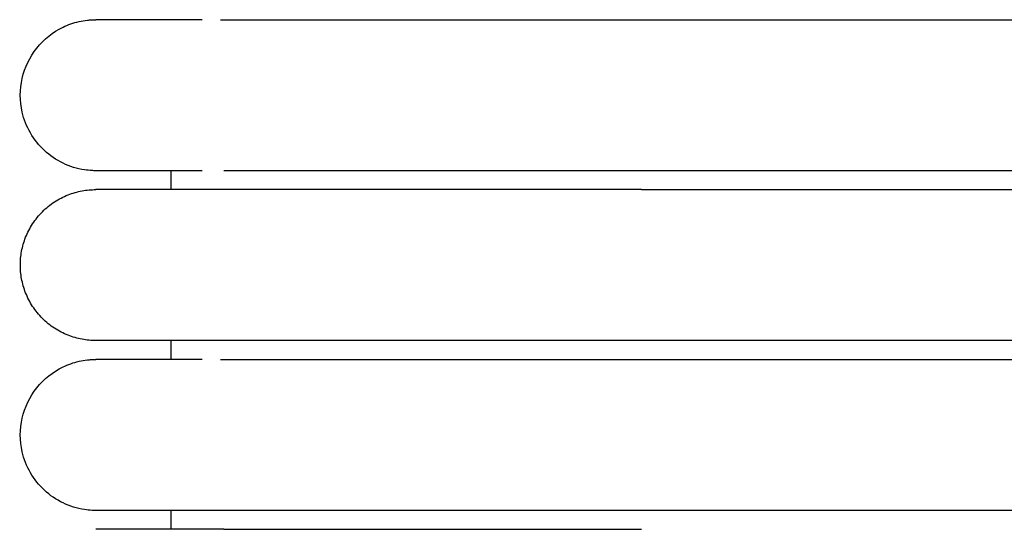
# Model space of a CAD drawing. Header units: millimetres. Extents: x -31695 to -19845, y -5614 to 7253.
# Tile 95 of 256: x -31406 to -31380, y 4982 to 4995. Entities that reach past the tile are written whole.
import ezdxf

# ---------------------------------------------------------------- set-up
doc = ezdxf.new("R2010")
doc.units = ezdxf.units.MM
doc.layers.add('2d', color=7, linetype='Continuous', true_color=0x000000)

msp = doc.modelspace()

# ---------------------------------------------------------------- linework, layer by layer
at = {"layer": '2d', "linetype": 'Continuous', "lineweight": -3}
for points, knots in [([(-31404.205, 4991.495), (-31404.238, 4991.495), (-31404.271, 4991.496), (-31404.371, 4991.501), (-31404.437, 4991.508), (-31404.503, 4991.517), (-31404.7, 4991.547), (-31404.893, 4991.607), (-31405.072, 4991.693), (-31405.252, 4991.78), (-31405.419, 4991.893), (-31405.565, 4992.029), (-31405.857, 4992.3), (-31406.066, 4992.661), (-31406.155, 4993.05), (-31406.221, 4993.342), (-31406.221, 4993.649), (-31406.154, 4993.94), (-31406.088, 4994.232), (-31405.955, 4994.508), (-31405.768, 4994.742), (-31405.582, 4994.976), (-31405.342, 4995.167), (-31405.072, 4995.297), (-31404.937, 4995.362), (-31404.795, 4995.412), (-31404.649, 4995.445), (-31404.576, 4995.462), (-31404.503, 4995.474), (-31404.391, 4995.487), (-31404.354, 4995.49), (-31404.288, 4995.493), (-31404.232, 4995.494), (-31404.204, 4995.495)], [23.445554, 23.445554, 23.445554, 23.445554, 23.445654, 23.445654, 23.445854, 23.445854, 23.445854, 24.046299, 24.046299, 24.046299, 24.647109, 24.647109, 24.647109, 25.861392, 25.861392, 25.861392, 26.766948, 26.766948, 26.766948, 27.671852, 27.671852, 27.671852, 28.577117, 28.577117, 28.577117, 29.026855, 29.026855, 29.026855, 29.266294, 29.266294, 29.386005, 29.386005, 29.475729, 29.475729, 29.475729, 29.475729]), ([(-31401.385, 4995.495), (-31402.071, 4995.495), (-31402.632, 4995.495), (-31403.066, 4995.495), (-31403.436, 4995.495), (-31403.715, 4995.495), (-31403.904, 4995.495), (-31404.092, 4995.495), (-31404.191, 4995.495), (-31404.204, 4995.495)], [0, 0, 0, 0, 8.649968, 8.649968, 8.649968, 15.950267, 15.950267, 15.950267, 23.144583, 23.144583, 23.144583, 23.144583]), ([(-31401.386, 4991.495), (-31402.069, 4991.495), (-31402.631, 4991.495), (-31403.067, 4991.495), (-31403.437, 4991.495), (-31403.715, 4991.495), (-31403.904, 4991.495), (-31404.092, 4991.495), (-31404.191, 4991.495), (-31404.204, 4991.495)], [0, 0, 0, 0, 8.585626, 8.585626, 8.585626, 15.83162, 15.83162, 15.83162, 22.97242, 22.97242, 22.97242, 22.97242]), ([(-31389.743, 4991.495), (-31389.944, 4991.495), (-31390.147, 4991.495), (-31390.348, 4991.495), (-31390.549, 4991.495), (-31390.75, 4991.495), (-31390.951, 4991.495), (-31391.152, 4991.495), (-31391.353, 4991.495), (-31391.553, 4991.495), (-31391.753, 4991.495), (-31391.952, 4991.495), (-31392.151, 4991.495), (-31392.35, 4991.495), (-31392.547, 4991.495), (-31392.744, 4991.495), (-31392.94, 4991.495), (-31393.136, 4991.495), (-31393.33, 4991.495), (-31393.354, 4991.495), (-31393.378, 4991.495), (-31393.402, 4991.495), (-31393.427, 4991.495), (-31393.451, 4991.495), (-31393.475, 4991.495), (-31393.523, 4991.495), (-31393.572, 4991.495), (-31393.62, 4991.495), (-31393.716, 4991.495), (-31393.812, 4991.495), (-31393.907, 4991.495), (-31394.098, 4991.495), (-31394.287, 4991.495), (-31394.474, 4991.495), (-31394.662, 4991.495), (-31394.847, 4991.495), (-31395.029, 4991.495), (-31395.21, 4991.495), (-31395.389, 4991.495), (-31395.564, 4991.495), (-31395.739, 4991.495), (-31395.911, 4991.495), (-31396.08, 4991.495), (-31396.249, 4991.495), (-31396.414, 4991.495), (-31396.576, 4991.495), (-31396.738, 4991.495), (-31396.897, 4991.495), (-31397.052, 4991.495), (-31397.206, 4991.495), (-31397.358, 4991.495), (-31397.505, 4991.495), (-31397.653, 4991.495), (-31397.797, 4991.495), (-31397.936, 4991.495), (-31398.006, 4991.495), (-31398.075, 4991.495), (-31398.143, 4991.495), (-31398.211, 4991.495), (-31398.278, 4991.495), (-31398.345, 4991.495), (-31398.348, 4991.495), (-31398.352, 4991.495), (-31398.356, 4991.495), (-31398.36, 4991.495), (-31398.364, 4991.495), (-31398.368, 4991.495), (-31398.376, 4991.495), (-31398.383, 4991.495), (-31398.391, 4991.495), (-31398.407, 4991.495), (-31398.422, 4991.495), (-31398.437, 4991.495), (-31398.468, 4991.495), (-31398.499, 4991.495), (-31398.53, 4991.495), (-31398.56, 4991.495), (-31398.591, 4991.495), (-31398.621, 4991.495), (-31398.629, 4991.495), (-31398.636, 4991.495), (-31398.644, 4991.495), (-31398.651, 4991.495), (-31398.659, 4991.495), (-31398.666, 4991.495), (-31398.682, 4991.495), (-31398.697, 4991.495), (-31398.712, 4991.495), (-31398.742, 4991.495), (-31398.772, 4991.495), (-31398.801, 4991.495), (-31398.831, 4991.495), (-31398.861, 4991.495), (-31398.89, 4991.495), (-31398.92, 4991.495), (-31398.949, 4991.495), (-31398.978, 4991.495), (-31398.993, 4991.495), (-31399.007, 4991.495), (-31399.022, 4991.495), (-31399.036, 4991.495), (-31399.051, 4991.495), (-31399.065, 4991.495), (-31399.123, 4991.495), (-31399.18, 4991.495), (-31399.236, 4991.495), (-31399.293, 4991.495), (-31399.348, 4991.495), (-31399.403, 4991.495), (-31399.458, 4991.495), (-31399.513, 4991.495), (-31399.566, 4991.495), (-31399.593, 4991.495), (-31399.62, 4991.495), (-31399.646, 4991.495), (-31399.672, 4991.495), (-31399.699, 4991.495), (-31399.725, 4991.495), (-31399.777, 4991.495), (-31399.828, 4991.495), (-31399.879, 4991.495), (-31399.929, 4991.495), (-31399.979, 4991.495), (-31400.028, 4991.495), (-31400.04, 4991.495), (-31400.052, 4991.495), (-31400.069, 4991.495), (-31400.071, 4991.495), (-31400.072, 4991.495), (-31400.083, 4991.495), (-31400.089, 4991.495), (-31400.095, 4991.495), (-31400.101, 4991.495), (-31400.107, 4991.495), (-31400.113, 4991.495), (-31400.119, 4991.495), (-31400.125, 4991.495), (-31400.131, 4991.495), (-31400.137, 4991.495), (-31400.149, 4991.495), (-31400.16, 4991.495), (-31400.172, 4991.495), (-31400.196, 4991.495), (-31400.219, 4991.495), (-31400.242, 4991.495), (-31400.266, 4991.495), (-31400.289, 4991.495), (-31400.311, 4991.495), (-31400.323, 4991.495), (-31400.334, 4991.495), (-31400.345, 4991.495), (-31400.357, 4991.495), (-31400.368, 4991.495), (-31400.379, 4991.495), (-31400.401, 4991.495), (-31400.423, 4991.495), (-31400.445, 4991.495), (-31400.456, 4991.495), (-31400.467, 4991.495), (-31400.478, 4991.495), (-31400.483, 4991.495), (-31400.489, 4991.495), (-31400.494, 4991.495), (-31400.497, 4991.495), (-31400.499, 4991.495), (-31400.51, 4991.495), (-31400.531, 4991.495), (-31400.552, 4991.495), (-31400.573, 4991.495), (-31400.584, 4991.495), (-31400.594, 4991.495), (-31400.605, 4991.495), (-31400.615, 4991.495), (-31400.625, 4991.495), (-31400.635, 4991.495), (-31400.64, 4991.495), (-31400.646, 4991.495), (-31400.651, 4991.495), (-31400.653, 4991.495), (-31400.656, 4991.495), (-31400.666, 4991.495), (-31400.676, 4991.495), (-31400.686, 4991.495), (-31400.696, 4991.495), (-31400.701, 4991.495), (-31400.706, 4991.495), (-31400.711, 4991.495), (-31400.716, 4991.495), (-31400.721, 4991.495), (-31400.726, 4991.495), (-31400.728, 4991.495), (-31400.731, 4991.495), (-31400.74, 4991.495), (-31400.745, 4991.495), (-31400.75, 4991.495), (-31400.809, 4991.495)], [0, 0, 0, 0, 0.610358, 0.610358, 0.610358, 1.221927, 1.221927, 1.221927, 1.83461, 1.83461, 1.83461, 2.448303, 2.448303, 2.448303, 3.0629, 3.0629, 3.0629, 3.678308, 3.678308, 3.678308, 3.755279, 3.755279, 3.755279, 3.832262, 3.832262, 3.832262, 3.986263, 3.986263, 3.986263, 4.294407, 4.294407, 4.294407, 4.911284, 4.911284, 4.911284, 5.527266, 5.527266, 5.527266, 6.137548, 6.137548, 6.137548, 6.742447, 6.742447, 6.742447, 7.342024, 7.342024, 7.342024, 7.936208, 7.936208, 7.936208, 8.524878, 8.524878, 8.524878, 9.107823, 9.107823, 9.107823, 9.397052, 9.397052, 9.397052, 9.684752, 9.684752, 9.684752, 9.70165, 9.70165, 9.70165, 9.718559, 9.718559, 9.718559, 9.752401, 9.752401, 9.752401, 9.820174, 9.820174, 9.820174, 9.956078, 9.956078, 9.956078, 10.092452, 10.092452, 10.092452, 10.126619, 10.126619, 10.126619, 10.160814, 10.160814, 10.160814, 10.229291, 10.229291, 10.229291, 10.366588, 10.366588, 10.366588, 10.504337, 10.504337, 10.504337, 10.642532, 10.642532, 10.642532, 10.711795, 10.711795, 10.711795, 10.781167, 10.781167, 10.781167, 11.059739, 11.059739, 11.059739, 11.340012, 11.340012, 11.340012, 11.621945, 11.621945, 11.621945, 11.763524, 11.763524, 11.763524, 11.905507, 11.905507, 11.905507, 12.190676, 12.190676, 12.190676, 12.47743, 12.47743, 12.47743, 12.558362, 12.558362, 12.558362, 12.585367, 12.585367, 12.585367, 12.621395, 12.621395, 12.621395, 12.657448, 12.657448, 12.657448, 12.693525, 12.693525, 12.693525, 12.765751, 12.765751, 12.765751, 12.910497, 12.910497, 12.910497, 13.055631, 13.055631, 13.055631, 13.128345, 13.128345, 13.128345, 13.201156, 13.201156, 13.201156, 13.347069, 13.347069, 13.347069, 13.420172, 13.420172, 13.420172, 13.456761, 13.456761, 13.456761, 13.493374, 13.493374, 13.493374, 13.640069, 13.640069, 13.640069, 13.713564, 13.713564, 13.713564, 13.787158, 13.787158, 13.787158, 13.823992, 13.823992, 13.823992, 13.860851, 13.860851, 13.860851, 13.934642, 13.934642, 13.934642, 13.971576, 13.971576, 13.971576, 14.008534, 14.008534, 14.008534, 14.045517, 14.045517, 14.045517, 14.082526, 14.082526, 14.082526, 14.082526]), ([(-31404.205, 4982.495), (-31404.238, 4982.495), (-31404.271, 4982.496), (-31404.371, 4982.501), (-31404.437, 4982.508), (-31404.503, 4982.517), (-31404.7, 4982.547), (-31404.893, 4982.607), (-31405.072, 4982.693), (-31405.252, 4982.78), (-31405.419, 4982.893), (-31405.565, 4983.029), (-31405.857, 4983.3), (-31406.066, 4983.661), (-31406.155, 4984.05), (-31406.221, 4984.342), (-31406.221, 4984.649), (-31406.154, 4984.94), (-31406.088, 4985.232), (-31405.955, 4985.508), (-31405.768, 4985.742), (-31405.582, 4985.976), (-31405.342, 4986.167), (-31405.072, 4986.297), (-31404.937, 4986.362), (-31404.795, 4986.412), (-31404.649, 4986.445), (-31404.576, 4986.462), (-31404.503, 4986.474), (-31404.391, 4986.487), (-31404.354, 4986.49), (-31404.288, 4986.493), (-31404.232, 4986.494), (-31404.204, 4986.495)], [23.445637, 23.445637, 23.445637, 23.445637, 23.445709, 23.445709, 23.445854, 23.445854, 23.445854, 24.046299, 24.046299, 24.046299, 24.647109, 24.647109, 24.647109, 25.861392, 25.861392, 25.861392, 26.766948, 26.766948, 26.766948, 27.671852, 27.671852, 27.671852, 28.577117, 28.577117, 28.577117, 29.026855, 29.026855, 29.026855, 29.266294, 29.266294, 29.386005, 29.386005, 29.475729, 29.475729, 29.475729, 29.475729]), ([(-31401.385, 4986.495), (-31402.071, 4986.495), (-31402.632, 4986.495), (-31403.066, 4986.495), (-31403.436, 4986.495), (-31403.715, 4986.495), (-31403.904, 4986.495), (-31404.092, 4986.495), (-31404.191, 4986.495), (-31404.204, 4986.495)], [0, 0, 0, 0, 8.649968, 8.649968, 8.649968, 15.950267, 15.950267, 15.950267, 23.144583, 23.144583, 23.144583, 23.144583]), ([(-31400.809, 4982.495), (-31401.758, 4982.495), (-31402.513, 4982.495), (-31403.067, 4982.495), (-31403.437, 4982.495), (-31403.715, 4982.495), (-31403.904, 4982.495), (-31404.092, 4982.495), (-31404.191, 4982.495), (-31404.204, 4982.495)], [-2.274116, -2.274116, -2.274116, -2.274116, 8.604538, 8.604538, 8.604538, 15.841008, 15.841008, 15.841008, 22.972423, 22.972423, 22.972423, 22.972423]), ([(-31389.743, 4982.495), (-31389.944, 4982.495), (-31390.147, 4982.495), (-31390.348, 4982.495), (-31390.549, 4982.495), (-31390.75, 4982.495), (-31390.951, 4982.495), (-31391.152, 4982.495), (-31391.353, 4982.495), (-31391.553, 4982.495), (-31391.753, 4982.495), (-31391.952, 4982.495), (-31392.151, 4982.495), (-31392.35, 4982.495), (-31392.547, 4982.495), (-31392.744, 4982.495), (-31392.94, 4982.495), (-31393.136, 4982.495), (-31393.33, 4982.495), (-31393.354, 4982.495), (-31393.378, 4982.495), (-31393.402, 4982.495), (-31393.427, 4982.495), (-31393.451, 4982.495), (-31393.475, 4982.495), (-31393.523, 4982.495), (-31393.572, 4982.495), (-31393.62, 4982.495), (-31393.716, 4982.495), (-31393.812, 4982.495), (-31393.907, 4982.495), (-31394.098, 4982.495), (-31394.287, 4982.495), (-31394.474, 4982.495), (-31394.662, 4982.495), (-31394.847, 4982.495), (-31395.029, 4982.495), (-31395.21, 4982.495), (-31395.389, 4982.495), (-31395.564, 4982.495), (-31395.739, 4982.495), (-31395.911, 4982.495), (-31396.08, 4982.495), (-31396.249, 4982.495), (-31396.414, 4982.495), (-31396.576, 4982.495), (-31396.738, 4982.495), (-31396.897, 4982.495), (-31397.052, 4982.495), (-31397.206, 4982.495), (-31397.358, 4982.495), (-31397.505, 4982.495), (-31397.653, 4982.495), (-31397.797, 4982.495), (-31397.936, 4982.495), (-31398.006, 4982.495), (-31398.075, 4982.495), (-31398.143, 4982.495), (-31398.211, 4982.495), (-31398.278, 4982.495), (-31398.345, 4982.495), (-31398.348, 4982.495), (-31398.352, 4982.495), (-31398.356, 4982.495), (-31398.36, 4982.495), (-31398.364, 4982.495), (-31398.368, 4982.495), (-31398.376, 4982.495), (-31398.383, 4982.495), (-31398.391, 4982.495), (-31398.407, 4982.495), (-31398.422, 4982.495), (-31398.437, 4982.495), (-31398.468, 4982.495), (-31398.499, 4982.495), (-31398.53, 4982.495), (-31398.56, 4982.495), (-31398.591, 4982.495), (-31398.621, 4982.495), (-31398.629, 4982.495), (-31398.636, 4982.495), (-31398.644, 4982.495), (-31398.651, 4982.495), (-31398.659, 4982.495), (-31398.666, 4982.495), (-31398.682, 4982.495), (-31398.697, 4982.495), (-31398.712, 4982.495), (-31398.742, 4982.495), (-31398.772, 4982.495), (-31398.801, 4982.495), (-31398.831, 4982.495), (-31398.861, 4982.495), (-31398.89, 4982.495), (-31398.92, 4982.495), (-31398.949, 4982.495), (-31398.978, 4982.495), (-31398.993, 4982.495), (-31399.007, 4982.495), (-31399.022, 4982.495), (-31399.036, 4982.495), (-31399.051, 4982.495), (-31399.065, 4982.495), (-31399.123, 4982.495), (-31399.18, 4982.495), (-31399.236, 4982.495), (-31399.293, 4982.495), (-31399.348, 4982.495), (-31399.403, 4982.495), (-31399.458, 4982.495), (-31399.513, 4982.495), (-31399.566, 4982.495), (-31399.593, 4982.495), (-31399.62, 4982.495), (-31399.646, 4982.495), (-31399.673, 4982.495), (-31399.699, 4982.495), (-31399.725, 4982.495), (-31399.777, 4982.495), (-31399.828, 4982.495), (-31399.879, 4982.495), (-31399.929, 4982.495), (-31399.979, 4982.495), (-31400.028, 4982.495), (-31400.04, 4982.495), (-31400.052, 4982.495), (-31400.069, 4982.495), (-31400.071, 4982.495), (-31400.072, 4982.495), (-31400.083, 4982.495), (-31400.089, 4982.495), (-31400.095, 4982.495), (-31400.101, 4982.495), (-31400.107, 4982.495), (-31400.113, 4982.495), (-31400.119, 4982.495), (-31400.125, 4982.495), (-31400.131, 4982.495), (-31400.137, 4982.495), (-31400.149, 4982.495), (-31400.16, 4982.495), (-31400.172, 4982.495), (-31400.196, 4982.495), (-31400.219, 4982.495), (-31400.242, 4982.495), (-31400.266, 4982.495), (-31400.289, 4982.495), (-31400.311, 4982.495), (-31400.323, 4982.495), (-31400.334, 4982.495), (-31400.345, 4982.495), (-31400.357, 4982.495), (-31400.368, 4982.495), (-31400.379, 4982.495), (-31400.401, 4982.495), (-31400.423, 4982.495), (-31400.445, 4982.495), (-31400.456, 4982.495), (-31400.467, 4982.495), (-31400.478, 4982.495), (-31400.483, 4982.495), (-31400.489, 4982.495), (-31400.494, 4982.495), (-31400.497, 4982.495), (-31400.499, 4982.495), (-31400.51, 4982.495), (-31400.531, 4982.495), (-31400.553, 4982.495), (-31400.573, 4982.495), (-31400.584, 4982.495), (-31400.594, 4982.495), (-31400.605, 4982.495), (-31400.615, 4982.495), (-31400.625, 4982.495), (-31400.635, 4982.495), (-31400.64, 4982.495), (-31400.646, 4982.495), (-31400.651, 4982.495), (-31400.653, 4982.495), (-31400.656, 4982.495), (-31400.666, 4982.495), (-31400.676, 4982.495), (-31400.686, 4982.495), (-31400.696, 4982.495), (-31400.701, 4982.495), (-31400.706, 4982.495), (-31400.711, 4982.495), (-31400.716, 4982.495), (-31400.721, 4982.495), (-31400.726, 4982.495), (-31400.728, 4982.495), (-31400.731, 4982.495), (-31400.74, 4982.495), (-31400.745, 4982.495), (-31400.75, 4982.495), (-31400.809, 4982.495)], [0, 0, 0, 0, 0.610358, 0.610358, 0.610358, 1.221927, 1.221927, 1.221927, 1.83461, 1.83461, 1.83461, 2.448304, 2.448304, 2.448304, 3.0629, 3.0629, 3.0629, 3.678308, 3.678308, 3.678308, 3.75528, 3.75528, 3.75528, 3.832263, 3.832263, 3.832263, 3.986264, 3.986264, 3.986264, 4.294407, 4.294407, 4.294407, 4.911284, 4.911284, 4.911284, 5.527266, 5.527266, 5.527266, 6.137548, 6.137548, 6.137548, 6.742448, 6.742448, 6.742448, 7.342024, 7.342024, 7.342024, 7.936209, 7.936209, 7.936209, 8.524879, 8.524879, 8.524879, 9.107824, 9.107824, 9.107824, 9.397053, 9.397053, 9.397053, 9.684752, 9.684752, 9.684752, 9.70165, 9.70165, 9.70165, 9.71856, 9.71856, 9.71856, 9.752401, 9.752401, 9.752401, 9.820174, 9.820174, 9.820174, 9.956078, 9.956078, 9.956078, 10.092453, 10.092453, 10.092453, 10.12662, 10.12662, 10.12662, 10.160815, 10.160815, 10.160815, 10.229292, 10.229292, 10.229292, 10.366589, 10.366589, 10.366589, 10.504338, 10.504338, 10.504338, 10.642533, 10.642533, 10.642533, 10.711796, 10.711796, 10.711796, 10.781168, 10.781168, 10.781168, 11.05974, 11.05974, 11.05974, 11.340013, 11.340013, 11.340013, 11.621945, 11.621945, 11.621945, 11.763525, 11.763525, 11.763525, 11.905508, 11.905508, 11.905508, 12.190677, 12.190677, 12.190677, 12.477431, 12.477431, 12.477431, 12.558363, 12.558363, 12.558363, 12.585368, 12.585368, 12.585368, 12.621396, 12.621396, 12.621396, 12.657449, 12.657449, 12.657449, 12.693526, 12.693526, 12.693526, 12.765752, 12.765752, 12.765752, 12.910497, 12.910497, 12.910497, 13.055632, 13.055632, 13.055632, 13.128346, 13.128346, 13.128346, 13.201156, 13.201156, 13.201156, 13.34707, 13.34707, 13.34707, 13.420173, 13.420173, 13.420173, 13.456762, 13.456762, 13.456762, 13.493375, 13.493375, 13.493375, 13.640069, 13.640069, 13.640069, 13.713565, 13.713565, 13.713565, 13.787159, 13.787159, 13.787159, 13.823993, 13.823993, 13.823993, 13.860852, 13.860852, 13.860852, 13.934643, 13.934643, 13.934643, 13.971577, 13.971577, 13.971577, 14.008535, 14.008535, 14.008535, 14.045518, 14.045518, 14.045518, 14.082526, 14.082526, 14.082526, 14.082526]), ([(-31400.809, 4981.995), (-31401.762, 4981.995), (-31402.516, 4981.995), (-31403.066, 4981.995), (-31403.436, 4981.995), (-31403.715, 4981.995), (-31403.904, 4981.995), (-31404.092, 4981.995), (-31404.191, 4981.995), (-31404.204, 4981.995)], [-2.261114, -2.261114, -2.261114, -2.261114, 8.678574, 8.678574, 8.678574, 15.964465, 15.964465, 15.964465, 23.144583, 23.144583, 23.144583, 23.144583]), ([(-31400.809, 4981.995), (-31400.75, 4981.995), (-31400.745, 4981.995), (-31400.74, 4981.995), (-31400.738, 4981.995), (-31400.736, 4981.995), (-31400.726, 4981.995), (-31400.721, 4981.995), (-31400.716, 4981.995), (-31400.711, 4981.995), (-31400.706, 4981.995), (-31400.701, 4981.995), (-31400.696, 4981.995), (-31400.686, 4981.995), (-31400.676, 4981.995), (-31400.666, 4981.995), (-31400.663, 4981.995), (-31400.661, 4981.995), (-31400.651, 4981.995), (-31400.646, 4981.995), (-31400.641, 4981.995), (-31400.635, 4981.995), (-31400.625, 4981.995), (-31400.615, 4981.995), (-31400.605, 4981.995), (-31400.594, 4981.995), (-31400.584, 4981.995), (-31400.573, 4981.995), (-31400.553, 4981.995), (-31400.531, 4981.995), (-31400.51, 4981.995), (-31400.507, 4981.995), (-31400.505, 4981.995), (-31400.494, 4981.995), (-31400.489, 4981.995), (-31400.483, 4981.995), (-31400.478, 4981.995), (-31400.467, 4981.995), (-31400.456, 4981.995), (-31400.445, 4981.995), (-31400.423, 4981.995), (-31400.401, 4981.995), (-31400.379, 4981.995), (-31400.368, 4981.995), (-31400.357, 4981.995), (-31400.345, 4981.995), (-31400.334, 4981.995), (-31400.323, 4981.995), (-31400.311, 4981.995), (-31400.289, 4981.995), (-31400.266, 4981.995), (-31400.243, 4981.995), (-31400.219, 4981.995), (-31400.196, 4981.995), (-31400.172, 4981.995), (-31400.161, 4981.995), (-31400.149, 4981.995), (-31400.137, 4981.995), (-31400.131, 4981.995), (-31400.125, 4981.995), (-31400.119, 4981.995), (-31400.113, 4981.995), (-31400.107, 4981.995), (-31400.101, 4981.995), (-31400.095, 4981.995), (-31400.089, 4981.995), (-31400.083, 4981.995), (-31400.08, 4981.995), (-31400.077, 4981.995), (-31400.065, 4981.995), (-31400.052, 4981.995), (-31400.04, 4981.995), (-31400.028, 4981.995), (-31399.979, 4981.995), (-31399.93, 4981.995), (-31399.879, 4981.995), (-31399.828, 4981.995), (-31399.777, 4981.995), (-31399.725, 4981.995), (-31399.699, 4981.995), (-31399.673, 4981.995), (-31399.646, 4981.995), (-31399.62, 4981.995), (-31399.593, 4981.995), (-31399.566, 4981.995), (-31399.513, 4981.995), (-31399.458, 4981.995), (-31399.403, 4981.995), (-31399.348, 4981.995), (-31399.293, 4981.995), (-31399.236, 4981.995), (-31399.18, 4981.995), (-31399.123, 4981.995), (-31399.065, 4981.995), (-31399.051, 4981.995), (-31399.036, 4981.995), (-31399.022, 4981.995), (-31399.007, 4981.995), (-31398.993, 4981.995), (-31398.978, 4981.995), (-31398.949, 4981.995), (-31398.92, 4981.995), (-31398.89, 4981.995), (-31398.861, 4981.995), (-31398.831, 4981.995), (-31398.801, 4981.995), (-31398.772, 4981.995), (-31398.742, 4981.995), (-31398.712, 4981.995), (-31398.697, 4981.995), (-31398.682, 4981.995), (-31398.667, 4981.995), (-31398.659, 4981.995), (-31398.651, 4981.995), (-31398.644, 4981.995), (-31398.636, 4981.995), (-31398.629, 4981.995), (-31398.621, 4981.995), (-31398.591, 4981.995), (-31398.56, 4981.995), (-31398.53, 4981.995), (-31398.499, 4981.995), (-31398.468, 4981.995), (-31398.438, 4981.995), (-31398.422, 4981.995), (-31398.407, 4981.995), (-31398.391, 4981.995), (-31398.383, 4981.995), (-31398.376, 4981.995), (-31398.368, 4981.995), (-31398.364, 4981.995), (-31398.36, 4981.995), (-31398.356, 4981.995), (-31398.352, 4981.995), (-31398.348, 4981.995), (-31398.345, 4981.995), (-31398.279, 4981.995), (-31398.212, 4981.995), (-31398.143, 4981.995), (-31398.075, 4981.995), (-31398.006, 4981.995), (-31397.936, 4981.995), (-31397.797, 4981.995), (-31397.653, 4981.995), (-31397.505, 4981.995), (-31397.358, 4981.995), (-31397.206, 4981.995), (-31397.052, 4981.995), (-31396.897, 4981.995), (-31396.738, 4981.995), (-31396.576, 4981.995), (-31396.414, 4981.995), (-31396.249, 4981.995), (-31396.08, 4981.995), (-31395.911, 4981.995), (-31395.739, 4981.995), (-31395.564, 4981.995), (-31395.389, 4981.995), (-31395.21, 4981.995), (-31395.029, 4981.995), (-31394.847, 4981.995), (-31394.662, 4981.995), (-31394.475, 4981.995), (-31394.287, 4981.995), (-31394.098, 4981.995), (-31393.907, 4981.995), (-31393.812, 4981.995), (-31393.716, 4981.995), (-31393.62, 4981.995), (-31393.572, 4981.995), (-31393.523, 4981.995), (-31393.475, 4981.995), (-31393.451, 4981.995), (-31393.427, 4981.995), (-31393.402, 4981.995), (-31393.378, 4981.995), (-31393.354, 4981.995), (-31393.33, 4981.995), (-31393.136, 4981.995), (-31392.94, 4981.995), (-31392.744, 4981.995), (-31392.547, 4981.995), (-31392.35, 4981.995), (-31392.151, 4981.995), (-31391.952, 4981.995), (-31391.753, 4981.995), (-31391.553, 4981.995), (-31391.353, 4981.995), (-31391.152, 4981.995), (-31390.951, 4981.995), (-31390.75, 4981.995), (-31390.549, 4981.995), (-31390.348, 4981.995), (-31390.146, 4981.995), (-31389.945, 4981.995), (-31389.743, 4981.995)], [3.667313, 3.667313, 3.667313, 3.667313, 3.704323, 3.704323, 3.704323, 3.741309, 3.741309, 3.741309, 3.778269, 3.778269, 3.778269, 3.815204, 3.815204, 3.815204, 3.888999, 3.888999, 3.888999, 3.92586, 3.92586, 3.92586, 3.962696, 3.962696, 3.962696, 4.036293, 4.036293, 4.036293, 4.109791, 4.109791, 4.109791, 4.256491, 4.256491, 4.256491, 4.293106, 4.293106, 4.293106, 4.329696, 4.329696, 4.329696, 4.402803, 4.402803, 4.402803, 4.548721, 4.548721, 4.548721, 4.621536, 4.621536, 4.621536, 4.694252, 4.694252, 4.694252, 4.839392, 4.839392, 4.839392, 4.984142, 4.984142, 4.984142, 5.056372, 5.056372, 5.056372, 5.092451, 5.092451, 5.092451, 5.128505, 5.128505, 5.128505, 5.164535, 5.164535, 5.164535, 5.200541, 5.200541, 5.200541, 5.272477, 5.272477, 5.272477, 5.559236, 5.559236, 5.559236, 5.844411, 5.844411, 5.844411, 5.986399, 5.986399, 5.986399, 6.127983, 6.127983, 6.127983, 6.40992, 6.40992, 6.40992, 6.690201, 6.690201, 6.690201, 6.968778, 6.968778, 6.968778, 7.038153, 7.038153, 7.038153, 7.107419, 7.107419, 7.107419, 7.245619, 7.245619, 7.245619, 7.383373, 7.383373, 7.383373, 7.520675, 7.520675, 7.520675, 7.589155, 7.589155, 7.589155, 7.623353, 7.623353, 7.623353, 7.657521, 7.657521, 7.657521, 7.793901, 7.793901, 7.793901, 7.92981, 7.92981, 7.92981, 7.997586, 7.997586, 7.997586, 8.031429, 8.031429, 8.031429, 8.048339, 8.048339, 8.048339, 8.065238, 8.065238, 8.065238, 8.352943, 8.352943, 8.352943, 8.642179, 8.642179, 8.642179, 9.225114, 9.225114, 9.225114, 9.813789, 9.813789, 9.813789, 10.407969, 10.407969, 10.407969, 11.007543, 11.007543, 11.007543, 11.612448, 11.612448, 11.612448, 12.222725, 12.222725, 12.222725, 12.838705, 12.838705, 12.838705, 13.455577, 13.455577, 13.455577, 13.763729, 13.763729, 13.763729, 13.917736, 13.917736, 13.917736, 13.994723, 13.994723, 13.994723, 14.071697, 14.071697, 14.071697, 14.687108, 14.687108, 14.687108, 15.301714, 15.301714, 15.301714, 15.915407, 15.915407, 15.915407, 16.528102, 16.528102, 16.528102, 17.139671, 17.139671, 17.139671, 17.750036, 17.750036, 17.750036, 17.750036])]:
    msp.add_open_spline(points, degree=3, knots=knots, dxfattribs=at)
for points in [[(-31400.898, 4995.495), (-31386.551, 4995.495), (-31372.204, 4995.495)], [(-31402.204, 4990.995), (-31402.204, 4991.245), (-31402.204, 4991.495)], [(-31372.204, 4991.495), (-31380.974, 4991.495), (-31389.743, 4991.495)], [(-31389.743, 4990.995), (-31380.974, 4990.995), (-31372.204, 4990.995)], [(-31402.204, 4986.495), (-31402.204, 4986.745), (-31402.204, 4986.995)], [(-31372.204, 4986.995), (-31380.974, 4986.995), (-31389.743, 4986.995)], [(-31400.898, 4986.495), (-31386.551, 4986.495), (-31372.204, 4986.495)], [(-31402.204, 4981.995), (-31402.204, 4982.245), (-31402.204, 4982.495)], [(-31372.204, 4982.495), (-31380.974, 4982.495), (-31389.743, 4982.495)]]:
    msp.add_open_spline(points, degree=2, dxfattribs=at)
for points, weights, knots in [([(-31404.204, 4986.995), (-31406.204, 4986.995), (-31406.204, 4988.995), (-31406.204, 4990.995), (-31404.204, 4990.995)], [1, 0.707106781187, 1, 0.707106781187, 1], [0, 0, 0, 1.570796, 1.570796, 3.141593, 3.141593, 3.141593]), ([(-31389.743, 4990.995), (-31394.714, 4990.995), (-31398.229, 4990.995), (-31400.58, 4990.995), (-31401.385, 4990.995)], [1, 0.853553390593, 0.853553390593, 0.853553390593, 0.919067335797], [0, 0, 0, 9.941125, 9.941125, 16.590224, 16.590224, 16.590224]), ([(-31389.743, 4986.995), (-31394.714, 4986.995), (-31398.229, 4986.995), (-31400.58, 4986.995), (-31401.385, 4986.995)], [1, 0.853553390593, 0.853553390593, 0.853553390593, 0.919067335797], [0, 0, 0, 9.941125, 9.941125, 16.590224, 16.590224, 16.590224])]:
    msp.add_rational_spline(points, weights, degree=2, knots=knots, dxfattribs=at)
for points in [[(-31401.385, 4990.995), (-31404.204, 4990.995), (-31404.204, 4990.995)], [(-31401.385, 4986.995), (-31404.204, 4986.995), (-31404.204, 4986.995)]]:
    msp.add_rational_spline(points, [0.919067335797, 0.951503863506, 1], degree=2, dxfattribs=at)

doc.saveas('drawing.dxf')
